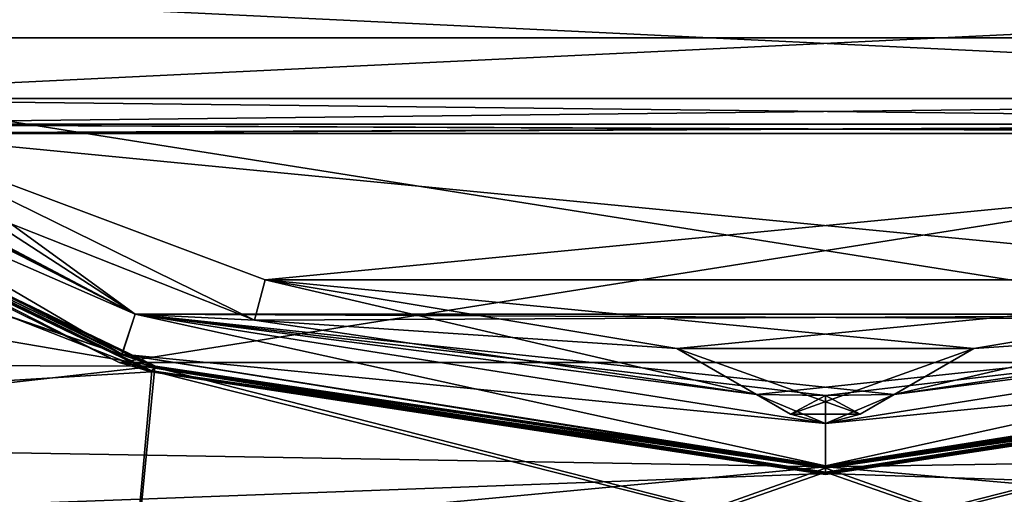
# Model space of a CAD drawing. Header units: millimetres. Extents: x -52 to 107, y -6 to 112.
# Tile 48 of 256: x 19.23 to 26.28, y 0.22 to 3.62. Entities that reach past the tile are written whole.
import ezdxf

# ---------------------------------------------------------------- set-up
doc = ezdxf.new("R2010")
doc.units = ezdxf.units.MM
doc.header["$LTSCALE"] = 65.185185
for name, color, linetype in [('1755', 7, 'CONTINUOUS'), ('1756', 7, 'CONTINUOUS'), ('1887', 7, 'CONTINUOUS'), ('1888', 7, 'CONTINUOUS'), ('1889', 7, 'CONTINUOUS'), ('2044', 7, 'CONTINUOUS'), ('2045', 7, 'CONTINUOUS'), ('2176', 7, 'CONTINUOUS'), ('2177', 7, 'CONTINUOUS'), ('2178', 7, 'CONTINUOUS'), ('27', 7, 'CONTINUOUS'), ('279', 7, 'CONTINUOUS'), ('281', 7, 'CONTINUOUS'), ('285', 7, 'CONTINUOUS'), ('289', 7, 'CONTINUOUS'), ('290', 7, 'CONTINUOUS'), ('2935', 7, 'CONTINUOUS'), ('2937', 7, 'CONTINUOUS'), ('294', 7, 'CONTINUOUS'), ('2946', 7, 'CONTINUOUS'), ('2948', 7, 'CONTINUOUS'), ('30', 7, 'CONTINUOUS'), ('32', 7, 'CONTINUOUS'), ('3300', 7, 'CONTINUOUS'), ('3316', 7, 'CONTINUOUS'), ('3389', 7, 'CONTINUOUS'), ('3405', 7, 'CONTINUOUS'), ('42', 7, 'CONTINUOUS'), ('46', 7, 'CONTINUOUS'), ('48', 7, 'CONTINUOUS'), ('50', 7, 'CONTINUOUS'), ('52', 7, 'CONTINUOUS'), ('59', 7, 'CONTINUOUS'), ('60', 7, 'CONTINUOUS'), ('63', 7, 'CONTINUOUS'), ('65', 7, 'CONTINUOUS'), ('72', 7, 'CONTINUOUS'), ('73', 7, 'CONTINUOUS')]:
    doc.layers.add(name, color=color, linetype=linetype)

msp = doc.modelspace()

# ---------------------------------------------------------------- linework, layer by layer
at = {"layer": '1755', "color": 7, "linetype": 'CONTINUOUS', "true_color": 0x110197}
for points in [[(18.189, 2.8066, 61), (20.9881, 1.7582, 61), (18.189, 2.8066, 66.5), (18.189, 2.8066, 61)], [(18.189, 2.8066, 66.5), (20.9881, 1.7582, 61), (20.9883, 1.7582, 66.5), (18.189, 2.8066, 66.5)], [(20.9881, 1.7582, 61), (23.9368, 1.2665, 61), (20.9883, 1.7582, 66.5), (20.9881, 1.7582, 61)], [(20.9883, 1.7582, 66.5), (23.9368, 1.2665, 61), (23.9368, 1.2665, 66.5), (20.9883, 1.7582, 66.5)]]:
    msp.add_3dface(points, dxfattribs=at)
at = {"layer": '1756', "color": 7, "linetype": 'CONTINUOUS', "true_color": 0x110197}
for points in [[(16.817, 3.0566, 66.5), (33.6525, 3.8698, 66.5), (16.3475, 3.8698, 66.5), (16.817, 3.0566, 66.5)], [(33.183, 3.0566, 66.5), (33.6525, 3.8698, 66.5), (16.817, 3.0566, 66.5), (33.183, 3.0566, 66.5)], [(17, 2.8736, 66.5), (33.183, 3.0566, 66.5), (16.817, 3.0566, 66.5), (17, 2.8736, 66.5)], [(33, 2.8736, 66.5), (33.183, 3.0566, 66.5), (17, 2.8736, 66.5), (33, 2.8736, 66.5)], [(17.25, 2.8066, 66.5), (33, 2.8736, 66.5), (17, 2.8736, 66.5), (17.25, 2.8066, 66.5)], [(18.189, 2.8066, 66.5), (33, 2.8736, 66.5), (17.25, 2.8066, 66.5), (18.189, 2.8066, 66.5)], [(33, 2.8736, 66.5), (18.189, 2.8066, 66.5), (31.811, 2.8066, 66.5), (33, 2.8736, 66.5)], [(18.189, 2.8066, 66.5), (20.9883, 1.7582, 66.5), (31.811, 2.8066, 66.5), (18.189, 2.8066, 66.5)], [(31.811, 2.8066, 66.5), (20.9883, 1.7582, 66.5), (29.0117, 1.7582, 66.5), (31.811, 2.8066, 66.5)], [(20.9883, 1.7582, 66.5), (23.9368, 1.2665, 66.5), (29.0117, 1.7582, 66.5), (20.9883, 1.7582, 66.5)], [(29.0117, 1.7582, 66.5), (23.9368, 1.2665, 66.5), (26.0632, 1.2665, 66.5), (29.0117, 1.7582, 66.5)], [(26.0632, 1.2665, 66.5), (23.9368, 1.2665, 66.5), (24.75, 0.797, 66.5), (26.0632, 1.2665, 66.5)], [(25.25, 0.797, 66.5), (26.0632, 1.2665, 66.5), (24.75, 0.797, 66.5), (25.25, 0.797, 66.5)], [(25, 0.73, 66.5), (25.25, 0.797, 66.5), (24.75, 0.797, 66.5), (25, 0.73, 66.5)]]:
    msp.add_3dface(points, dxfattribs=at)
at = {"layer": '1887', "color": 7, "linetype": 'CONTINUOUS', "true_color": 0x110197}
for points in [[(23.9368, 1.2665, 61), (24.5062, 0.9377, 61), (24.75, 0.797, 66.5), (23.9368, 1.2665, 61)], [(23.9368, 1.2665, 66.5), (23.9368, 1.2665, 61), (24.75, 0.797, 66.5), (23.9368, 1.2665, 66.5)], [(24.75, 0.797, 66.5), (24.5062, 0.9377, 61), (24.75, 0.797, 61), (24.75, 0.797, 66.5)]]:
    msp.add_3dface(points, dxfattribs=at)
at = {"layer": '1888', "color": 7, "linetype": 'CONTINUOUS', "true_color": 0x110197}
for points in [[(25, 0.73, 66.5), (24.75, 0.797, 66.5), (25, 0.73, 61), (25, 0.73, 66.5)], [(24.75, 0.797, 66.5), (24.75, 0.797, 61), (25, 0.73, 61), (24.75, 0.797, 66.5)], [(25.25, 0.797, 66.5), (25, 0.73, 66.5), (25.25, 0.797, 61), (25.25, 0.797, 66.5)], [(25.25, 0.797, 61), (25, 0.73, 66.5), (25, 0.73, 61), (25.25, 0.797, 61)]]:
    msp.add_3dface(points, dxfattribs=at)
at = {"layer": '1889', "color": 7, "linetype": 'CONTINUOUS', "true_color": 0x110197}
for points in [[(25.4938, 0.9377, 61), (26.0632, 1.2665, 66.5), (25.25, 0.797, 61), (25.4938, 0.9377, 61)], [(26.0632, 1.2665, 66.5), (25.25, 0.797, 66.5), (25.25, 0.797, 61), (26.0632, 1.2665, 66.5)], [(26.0632, 1.2665, 66.5), (25.4938, 0.9377, 61), (26.0632, 1.2665, 61), (26.0632, 1.2665, 66.5)]]:
    msp.add_3dface(points, dxfattribs=at)
at = {"layer": '2044', "color": 7, "linetype": 'CONTINUOUS', "true_color": 0xff0707}
for points in [[(29.0119, 1.7582, -61), (26.0632, 1.2665, -61), (29.0117, 1.7582, -66.5), (29.0119, 1.7582, -61)], [(29.0117, 1.7582, -66.5), (26.0632, 1.2665, -61), (26.0632, 1.2665, -66.5), (29.0117, 1.7582, -66.5)]]:
    msp.add_3dface(points, dxfattribs=at)
at = {"layer": '2045', "color": 7, "linetype": 'CONTINUOUS', "true_color": 0xff0707}
for points in [[(16.817, 3.0566, -66.5), (16.3475, 3.8698, -66.5), (33.183, 3.0566, -66.5), (16.817, 3.0566, -66.5)], [(33.183, 3.0566, -66.5), (16.3475, 3.8698, -66.5), (33.6525, 3.8698, -66.5), (33.183, 3.0566, -66.5)], [(17, 2.8736, -66.5), (16.817, 3.0566, -66.5), (33, 2.8736, -66.5), (17, 2.8736, -66.5)], [(33, 2.8736, -66.5), (16.817, 3.0566, -66.5), (33.183, 3.0566, -66.5), (33, 2.8736, -66.5)], [(17, 2.8736, -66.5), (31.811, 2.8066, -66.5), (18.189, 2.8066, -66.5), (17, 2.8736, -66.5)], [(31.811, 2.8066, -66.5), (17, 2.8736, -66.5), (32.75, 2.8066, -66.5), (31.811, 2.8066, -66.5)], [(32.75, 2.8066, -66.5), (17, 2.8736, -66.5), (33, 2.8736, -66.5), (32.75, 2.8066, -66.5)], [(31.811, 2.8066, -66.5), (29.0117, 1.7582, -66.5), (18.189, 2.8066, -66.5), (31.811, 2.8066, -66.5)], [(18.189, 2.8066, -66.5), (29.0117, 1.7582, -66.5), (20.9883, 1.7582, -66.5), (18.189, 2.8066, -66.5)], [(29.0117, 1.7582, -66.5), (26.0632, 1.2665, -66.5), (20.9883, 1.7582, -66.5), (29.0117, 1.7582, -66.5)], [(20.9883, 1.7582, -66.5), (26.0632, 1.2665, -66.5), (23.9368, 1.2665, -66.5), (20.9883, 1.7582, -66.5)], [(23.9368, 1.2665, -66.5), (26.0632, 1.2665, -66.5), (25.25, 0.797, -66.5), (23.9368, 1.2665, -66.5)], [(24.75, 0.797, -66.5), (23.9368, 1.2665, -66.5), (25.25, 0.797, -66.5), (24.75, 0.797, -66.5)], [(25, 0.73, -66.5), (24.75, 0.797, -66.5), (25.25, 0.797, -66.5), (25, 0.73, -66.5)]]:
    msp.add_3dface(points, dxfattribs=at)
at = {"layer": '2176', "color": 7, "linetype": 'CONTINUOUS', "true_color": 0xff0707}
for points in [[(26.0632, 1.2665, -61), (25.4938, 0.9377, -61), (25.25, 0.797, -66.5), (26.0632, 1.2665, -61)], [(26.0632, 1.2665, -66.5), (26.0632, 1.2665, -61), (25.25, 0.797, -66.5), (26.0632, 1.2665, -66.5)], [(25.25, 0.797, -66.5), (25.4938, 0.9377, -61), (25.25, 0.797, -61), (25.25, 0.797, -66.5)]]:
    msp.add_3dface(points, dxfattribs=at)
at = {"layer": '2177', "color": 7, "linetype": 'CONTINUOUS', "true_color": 0xff0707}
for points in [[(24.75, 0.797, -66.5), (25, 0.73, -66.5), (24.75, 0.797, -61), (24.75, 0.797, -66.5)], [(24.75, 0.797, -61), (25, 0.73, -66.5), (25, 0.73, -61), (24.75, 0.797, -61)], [(25, 0.73, -66.5), (25.25, 0.797, -66.5), (25, 0.73, -61), (25, 0.73, -66.5)], [(25.25, 0.797, -66.5), (25.25, 0.797, -61), (25, 0.73, -61), (25.25, 0.797, -66.5)]]:
    msp.add_3dface(points, dxfattribs=at)
at = {"layer": '2178', "color": 7, "linetype": 'CONTINUOUS', "true_color": 0xff0707}
for points in [[(24.5062, 0.9377, -61), (23.9368, 1.2665, -66.5), (24.75, 0.797, -61), (24.5062, 0.9377, -61)], [(23.9368, 1.2665, -66.5), (24.5062, 0.9377, -61), (23.9368, 1.2665, -61), (23.9368, 1.2665, -66.5)], [(23.9368, 1.2665, -66.5), (24.75, 0.797, -66.5), (24.75, 0.797, -61), (23.9368, 1.2665, -66.5)]]:
    msp.add_3dface(points, dxfattribs=at)
at = {"layer": '27', "color": 7, "linetype": 'CONTINUOUS', "true_color": 0x3e84f2}
for points in [[(15.5957, 3.7856, 51.5), (20.0557, 1.5131, 51.5), (12.0557, 7.3255, 60.8), (15.5957, 3.7856, 51.5)], [(12.0557, 7.3255, 60.8), (20.0557, 1.5131, 51.5), (20.0557, 1.5131, 60.8), (12.0557, 7.3255, 60.8)], [(25, 0.73, 51.5), (29.9443, 1.5131, 51.5), (20.0557, 1.5131, 60.8), (25, 0.73, 51.5)], [(20.0557, 1.5131, 60.8), (29.9443, 1.5131, 51.5), (29.9443, 1.5131, 60.8), (20.0557, 1.5131, 60.8)], [(20.0557, 1.5131, 51.5), (25, 0.73, 51.5), (20.0557, 1.5131, 60.8), (20.0557, 1.5131, 51.5)]]:
    msp.add_3dface(points, dxfattribs=at)
at = {"layer": '279', "color": 7, "linetype": 'CONTINUOUS', "true_color": 0xe0f2ff}
for points in [[(15.774, 3.2205, 44.7725), (20.172, 1.099, 44.7355), (-18.5, -1.2575, 44.6944), (15.774, 3.2205, 44.7725)], [(20.172, 1.099, 44.7355), (25, 0.3703, 44.7228), (-18.5, -1.2575, 44.6944), (20.172, 1.099, 44.7355)], [(25, 0.3703, 44.7228), (29.828, 1.099, 44.7355), (73.5, -1.2575, 44.6944), (25, 0.3703, 44.7228)], [(-18.5, -1.2575, 44.6944), (25, 0.3703, 44.7228), (73.5, -1.2575, 44.6944), (-18.5, -1.2575, 44.6944)]]:
    msp.add_3dface(points, dxfattribs=at)
at = {"layer": '281', "color": 7, "linetype": 'CONTINUOUS', "true_color": 0xe0f2ff}
for points in [[(20.172, 1.099, -44.7355), (15.774, 3.2205, -44.7725), (-18.5, 16.2513, -45), (20.172, 1.099, -44.7355)], [(-18.5, -1.2575, -44.6944), (20.172, 1.099, -44.7355), (-18.5, 16.2513, -45), (-18.5, -1.2575, -44.6944)], [(25, 0.3703, -44.7228), (20.172, 1.099, -44.7355), (-18.5, -1.2575, -44.6944), (25, 0.3703, -44.7228)], [(29.828, 1.099, -44.7355), (25, 0.3703, -44.7228), (73.5, -1.2575, -44.6944), (29.828, 1.099, -44.7355)], [(73.5, -1.2575, -44.6944), (25, 0.3703, -44.7228), (-18.5, -1.2575, -44.6944), (73.5, -1.2575, -44.6944)]]:
    msp.add_3dface(points, dxfattribs=at)
at = {"layer": '285', "color": 7, "linetype": 'CONTINUOUS', "true_color": 0xe0f2ff}
for points in [[(15.8199, 3.2359, 49.2), (19.9534, -1.3787, 49.2), (11.3144, 3.8415, 49.2), (15.8199, 3.2359, 49.2)], [(15.8199, 3.2359, 49.2), (20.1973, 1.132, 49.2), (19.9534, -1.3787, 49.2), (15.8199, 3.2359, 49.2)], [(20.1973, 1.132, 49.2), (25, 0.4094, 49.2), (19.9534, -1.3787, 49.2), (20.1973, 1.132, 49.2)], [(25, 0.4094, 49.2), (29.8027, 1.132, 49.2), (19.9534, -1.3787, 49.2), (25, 0.4094, 49.2)], [(29.8027, 1.132, 49.2), (30.0466, -1.3787, 49.2), (19.9534, -1.3787, 49.2), (29.8027, 1.132, 49.2)]]:
    msp.add_3dface(points, dxfattribs=at)
at = {"layer": '289', "color": 7, "linetype": 'CONTINUOUS', "true_color": 0xe0f2ff}
for points in [[(12.2555, 6.5349, -49.2), (11.3144, 3.8415, -49.2), (19.9534, -1.3787, -49.2), (12.2555, 6.5349, -49.2)], [(15.8199, 3.2359, -49.2), (12.2555, 6.5349, -49.2), (19.9534, -1.3787, -49.2), (15.8199, 3.2359, -49.2)], [(20.1973, 1.132, -49.2), (15.8199, 3.2359, -49.2), (19.9534, -1.3787, -49.2), (20.1973, 1.132, -49.2)], [(20.1973, 1.132, -49.2), (19.9534, -1.3787, -49.2), (30.0466, -1.3787, -49.2), (20.1973, 1.132, -49.2)], [(25, 0.4094, -49.2), (20.1973, 1.132, -49.2), (30.0466, -1.3787, -49.2), (25, 0.4094, -49.2)], [(29.8027, 1.132, -49.2), (25, 0.4094, -49.2), (30.0466, -1.3787, -49.2), (29.8027, 1.132, -49.2)]]:
    msp.add_3dface(points, dxfattribs=at)
at = {"layer": '290', "color": 7, "linetype": 'CONTINUOUS', "true_color": 0xe0f2ff}
for points in [[(15.7827, 3.2254, -45.8), (19.9534, -1.3787, -45.8), (11.3144, 3.8415, -45.8), (15.7827, 3.2254, -45.8)], [(15.7827, 3.2254, -45.8), (20.1767, 1.1073, -45.8), (19.9534, -1.3787, -45.8), (15.7827, 3.2254, -45.8)], [(20.1767, 1.1073, -45.8), (25, 0.3797, -45.8), (19.9534, -1.3787, -45.8), (20.1767, 1.1073, -45.8)], [(25, 0.3797, -45.8), (29.8233, 1.1073, -45.8), (19.9534, -1.3787, -45.8), (25, 0.3797, -45.8)], [(29.8233, 1.1073, -45.8), (30.0466, -1.3787, -45.8), (19.9534, -1.3787, -45.8), (29.8233, 1.1073, -45.8)]]:
    msp.add_3dface(points, dxfattribs=at)
at = {"layer": '2935', "linetype": 'CONTINUOUS'}
for points in [[(17.5315, 2.8066, 61), (20.9107, 1.4684, 61), (18.189, 2.8066, 61), (17.5315, 2.8066, 61)], [(20.9107, 1.4684, 61), (20.9881, 1.7582, 61), (18.189, 2.8066, 61), (20.9107, 1.4684, 61)], [(20.9107, 1.4684, 61), (24.5062, 0.9377, 61), (20.9881, 1.7582, 61), (20.9107, 1.4684, 61)], [(24.5062, 0.9377, 61), (23.9368, 1.2665, 61), (20.9881, 1.7582, 61), (24.5062, 0.9377, 61)]]:
    msp.add_3dface(points, dxfattribs=at)
at = {"layer": '2937', "linetype": 'CONTINUOUS'}
for points in [[(26.0632, 1.2665, 61), (29.0893, 1.4684, 61), (29.0119, 1.7582, 61), (26.0632, 1.2665, 61)], [(25.4938, 0.9377, 61), (29.0893, 1.4684, 61), (26.0632, 1.2665, 61), (25.4938, 0.9377, 61)]]:
    msp.add_3dface(points, dxfattribs=at)
at = {"layer": '294', "color": 7, "linetype": 'CONTINUOUS', "true_color": 0xe0f2ff}
for points in [[(12.2091, 6.5455, 45.8), (11.3144, 3.8415, 45.8), (19.9534, -1.3787, 45.8), (12.2091, 6.5455, 45.8)], [(15.7827, 3.2254, 45.8), (12.2091, 6.5455, 45.8), (19.9534, -1.3787, 45.8), (15.7827, 3.2254, 45.8)], [(20.1767, 1.1073, 45.8), (15.7827, 3.2254, 45.8), (19.9534, -1.3787, 45.8), (20.1767, 1.1073, 45.8)], [(20.1767, 1.1073, 45.8), (19.9534, -1.3787, 45.8), (30.0466, -1.3787, 45.8), (20.1767, 1.1073, 45.8)], [(25, 0.3797, 45.8), (20.1767, 1.1073, 45.8), (30.0466, -1.3787, 45.8), (25, 0.3797, 45.8)], [(29.8233, 1.1073, 45.8), (25, 0.3797, 45.8), (30.0466, -1.3787, 45.8), (29.8233, 1.1073, 45.8)]]:
    msp.add_3dface(points, dxfattribs=at)
at = {"layer": '2946', "linetype": 'CONTINUOUS'}
for points in [[(20.9107, 1.4684, -61), (17.5315, 2.8066, -61), (18.189, 2.8066, -61), (20.9107, 1.4684, -61)], [(20.9107, 1.4684, -61), (18.189, 2.8066, -61), (20.9881, 1.7582, -61), (20.9107, 1.4684, -61)], [(23.9368, 1.2665, -61), (20.9107, 1.4684, -61), (20.9881, 1.7582, -61), (23.9368, 1.2665, -61)], [(24.5062, 0.9377, -61), (20.9107, 1.4684, -61), (23.9368, 1.2665, -61), (24.5062, 0.9377, -61)]]:
    msp.add_3dface(points, dxfattribs=at)
at = {"layer": '2948', "linetype": 'CONTINUOUS'}
for points in [[(29.0893, 1.4684, -61), (25.4938, 0.9377, -61), (29.0119, 1.7582, -61), (29.0893, 1.4684, -61)], [(25.4938, 0.9377, -61), (26.0632, 1.2665, -61), (29.0119, 1.7582, -61), (25.4938, 0.9377, -61)]]:
    msp.add_3dface(points, dxfattribs=at)
at = {"layer": '30', "linetype": 'CONTINUOUS'}
for points in [[(19.9617, 1.2248, 51.1968), (15.4176, 3.5401, 51.1968), (15.8305, 3.2396, 50.2271), (19.9617, 1.2248, 51.1968)], [(15.3801, 3.4897, 44.0002), (19.9427, 1.165, 44.0002), (15.774, 3.2205, 44.7725), (15.3801, 3.4897, 44.0002)], [(15.774, 3.2205, 44.7725), (19.9427, 1.165, 44.0002), (20.172, 1.099, 44.7355), (15.774, 3.2205, 44.7725)], [(20.1767, 1.1073, 45.8), (15.8199, 3.2359, 49.2), (15.7827, 3.2254, 45.8), (20.1767, 1.1073, 45.8)], [(20.1973, 1.132, 49.2), (15.8199, 3.2359, 49.2), (20.1767, 1.1073, 45.8), (20.1973, 1.132, 49.2)], [(20.2033, 1.1399, 50.2638), (19.9617, 1.2248, 51.1968), (15.8305, 3.2396, 50.2271), (20.2033, 1.1399, 50.2638)], [(25, 0.4268, 51.1968), (19.9617, 1.2248, 51.1968), (25, 0.4188, 50.2763), (25, 0.4268, 51.1968)], [(25, 0.4188, 50.2763), (19.9617, 1.2248, 51.1968), (20.2033, 1.1399, 50.2638), (25, 0.4188, 50.2763)], [(30.0383, 1.2248, 51.1968), (25, 0.4268, 51.1968), (29.7967, 1.1399, 50.2638), (30.0383, 1.2248, 51.1968)], [(19.9427, 1.165, 44.0002), (25, 0.364, 44.0002), (20.172, 1.099, 44.7355), (19.9427, 1.165, 44.0002)], [(25, 0.3797, 45.8), (20.1973, 1.132, 49.2), (20.1767, 1.1073, 45.8), (25, 0.3797, 45.8)], [(25, 0.4094, 49.2), (20.1973, 1.132, 49.2), (25, 0.3797, 45.8), (25, 0.4094, 49.2)], [(25, 0.364, 44.0002), (30.0573, 1.165, 44.0002), (25, 0.3703, 44.7228), (25, 0.364, 44.0002)], [(25, 0.3703, 44.7228), (30.0573, 1.165, 44.0002), (29.828, 1.099, 44.7355), (25, 0.3703, 44.7228)], [(29.7967, 1.1399, 50.2638), (25, 0.4268, 51.1968), (25, 0.4188, 50.2763), (29.7967, 1.1399, 50.2638)], [(29.8027, 1.132, 49.2), (25, 0.4094, 49.2), (29.8233, 1.1073, 45.8), (29.8027, 1.132, 49.2)], [(20.172, 1.099, 44.7355), (25, 0.364, 44.0002), (25, 0.3703, 44.7228), (20.172, 1.099, 44.7355)], [(29.8233, 1.1073, 45.8), (25, 0.4094, 49.2), (25, 0.3797, 45.8), (29.8233, 1.1073, 45.8)]]:
    msp.add_3dface(points, dxfattribs=at)
at = {"layer": '32', "linetype": 'CONTINUOUS'}
for points in [[(15.4169, 3.5406, -51.1968), (19.9623, 1.2246, -51.1968), (15.8305, 3.2396, -50.2271), (15.4169, 3.5406, -51.1968)], [(19.9427, 1.165, -43.9998), (15.3801, 3.4897, -43.9998), (15.774, 3.2205, -44.7725), (19.9427, 1.165, -43.9998)], [(20.172, 1.099, -44.7355), (19.9427, 1.165, -43.9998), (15.774, 3.2205, -44.7725), (20.172, 1.099, -44.7355)], [(15.7827, 3.2254, -45.8), (15.8199, 3.2359, -49.2), (20.1767, 1.1073, -45.8), (15.7827, 3.2254, -45.8)], [(15.8199, 3.2359, -49.2), (20.1973, 1.132, -49.2), (20.1767, 1.1073, -45.8), (15.8199, 3.2359, -49.2)], [(15.8305, 3.2396, -50.2271), (19.9623, 1.2246, -51.1968), (20.2033, 1.1399, -50.2638), (15.8305, 3.2396, -50.2271)], [(19.9623, 1.2246, -51.1968), (25, 0.4268, -51.1968), (20.2033, 1.1399, -50.2638), (19.9623, 1.2246, -51.1968)], [(25, 0.4268, -51.1968), (30.0377, 1.2246, -51.1968), (25, 0.4188, -50.2763), (25, 0.4268, -51.1968)], [(25, 0.4188, -50.2763), (30.0377, 1.2246, -51.1968), (29.7967, 1.1399, -50.2638), (25, 0.4188, -50.2763)], [(25, 0.364, -43.9998), (19.9427, 1.165, -43.9998), (25, 0.3703, -44.7228), (25, 0.364, -43.9998)], [(25, 0.3703, -44.7228), (19.9427, 1.165, -43.9998), (20.172, 1.099, -44.7355), (25, 0.3703, -44.7228)], [(20.1973, 1.132, -49.2), (25, 0.4094, -49.2), (20.1767, 1.1073, -45.8), (20.1973, 1.132, -49.2)], [(20.2033, 1.1399, -50.2638), (25, 0.4268, -51.1968), (25, 0.4188, -50.2763), (20.2033, 1.1399, -50.2638)], [(30.0573, 1.165, -43.9998), (25, 0.364, -43.9998), (29.828, 1.099, -44.7355), (30.0573, 1.165, -43.9998)], [(25, 0.4094, -49.2), (29.8027, 1.132, -49.2), (25, 0.3797, -45.8), (25, 0.4094, -49.2)], [(25, 0.3797, -45.8), (29.8027, 1.132, -49.2), (29.8233, 1.1073, -45.8), (25, 0.3797, -45.8)], [(20.1767, 1.1073, -45.8), (25, 0.4094, -49.2), (25, 0.3797, -45.8), (20.1767, 1.1073, -45.8)], [(29.828, 1.099, -44.7355), (25, 0.364, -43.9998), (25, 0.3703, -44.7228), (29.828, 1.099, -44.7355)]]:
    msp.add_3dface(points, dxfattribs=at)
at = {"layer": '3300', "color": 7, "linetype": 'CONTINUOUS', "true_color": 0x110197}
for points in [[(24.5062, 0.9377, 61), (25, 0.93, 61), (24.75, 0.797, 61), (24.5062, 0.9377, 61)], [(24.75, 0.797, 61), (25, 0.93, 61), (25, 0.73, 61), (24.75, 0.797, 61)], [(25, 0.93, 61), (25.4938, 0.9377, 61), (25, 0.73, 61), (25, 0.93, 61)], [(25.4938, 0.9377, 61), (25.25, 0.797, 61), (25, 0.73, 61), (25.4938, 0.9377, 61)]]:
    msp.add_3dface(points, dxfattribs=at)
at = {"layer": '3316', "color": 7, "linetype": 'CONTINUOUS', "true_color": 0x110197}
for points in [[(29.0117, 1.7582, 66.5), (26.0632, 1.2665, 66.5), (29.0119, 1.7582, 61), (29.0117, 1.7582, 66.5)], [(26.0632, 1.2665, 66.5), (26.0632, 1.2665, 61), (29.0119, 1.7582, 61), (26.0632, 1.2665, 66.5)]]:
    msp.add_3dface(points, dxfattribs=at)
at = {"layer": '3389', "color": 7, "linetype": 'CONTINUOUS', "true_color": 0xff0707}
for points in [[(25, 0.93, -61), (24.5062, 0.9377, -61), (25, 0.73, -61), (25, 0.93, -61)], [(24.5062, 0.9377, -61), (24.75, 0.797, -61), (25, 0.73, -61), (24.5062, 0.9377, -61)], [(25.4938, 0.9377, -61), (25, 0.93, -61), (25.25, 0.797, -61), (25.4938, 0.9377, -61)], [(25.25, 0.797, -61), (25, 0.93, -61), (25, 0.73, -61), (25.25, 0.797, -61)]]:
    msp.add_3dface(points, dxfattribs=at)
at = {"layer": '3405', "color": 7, "linetype": 'CONTINUOUS', "true_color": 0xff0707}
for points in [[(18.189, 2.8066, -66.5), (20.9883, 1.7582, -66.5), (18.189, 2.8066, -61), (18.189, 2.8066, -66.5)], [(18.189, 2.8066, -61), (20.9883, 1.7582, -66.5), (20.9881, 1.7582, -61), (18.189, 2.8066, -61)], [(20.9883, 1.7582, -66.5), (23.9368, 1.2665, -66.5), (20.9881, 1.7582, -61), (20.9883, 1.7582, -66.5)], [(23.9368, 1.2665, -66.5), (23.9368, 1.2665, -61), (20.9881, 1.7582, -61), (23.9368, 1.2665, -66.5)]]:
    msp.add_3dface(points, dxfattribs=at)
at = {"layer": '42', "color": 7, "linetype": 'CONTINUOUS', "true_color": 0x3e84f2}
for points in [[(12.0557, 7.3255, -60.8), (20.0557, 1.5131, -60.8), (12.0557, 7.3255, -51.5), (12.0557, 7.3255, -60.8)], [(12.0557, 7.3255, -51.5), (20.0557, 1.5131, -60.8), (15.5957, 3.7856, -51.5), (12.0557, 7.3255, -51.5)], [(15.5957, 3.7856, -51.5), (20.0557, 1.5131, -60.8), (20.0557, 1.5131, -51.5), (15.5957, 3.7856, -51.5)], [(20.0557, 1.5131, -60.8), (29.9443, 1.5131, -60.8), (20.0557, 1.5131, -51.5), (20.0557, 1.5131, -60.8)], [(20.0557, 1.5131, -51.5), (29.9443, 1.5131, -60.8), (25, 0.73, -51.5), (20.0557, 1.5131, -51.5)], [(25, 0.73, -51.5), (29.9443, 1.5131, -60.8), (29.9443, 1.5131, -51.5), (25, 0.73, -51.5)]]:
    msp.add_3dface(points, dxfattribs=at)
at = {"layer": '46', "color": 7, "linetype": 'CONTINUOUS', "true_color": 0x3e84f2}
for points in [[(15.5957, 3.7856, 51.5), (15.4176, 3.5401, 51.1968), (19.9617, 1.2248, 51.1968), (15.5957, 3.7856, 51.5)], [(20.0557, 1.5131, 51.5), (15.5957, 3.7856, 51.5), (19.9617, 1.2248, 51.1968), (20.0557, 1.5131, 51.5)], [(20.0557, 1.5131, 51.5), (19.9617, 1.2248, 51.1968), (25, 0.4268, 51.1968), (20.0557, 1.5131, 51.5)], [(25, 0.73, 51.5), (20.0557, 1.5131, 51.5), (25, 0.4268, 51.1968), (25, 0.73, 51.5)], [(29.9443, 1.5131, 51.5), (25, 0.73, 51.5), (30.0383, 1.2248, 51.1968), (29.9443, 1.5131, 51.5)], [(25, 0.73, 51.5), (25, 0.4268, 51.1968), (30.0383, 1.2248, 51.1968), (25, 0.73, 51.5)]]:
    msp.add_3dface(points, dxfattribs=at)
at = {"layer": '48', "color": 7, "linetype": 'CONTINUOUS', "true_color": 0x3e84f2}
for points in [[(15.4169, 3.5406, -51.1968), (15.5957, 3.7856, -51.5), (20.0557, 1.5131, -51.5), (15.4169, 3.5406, -51.1968)], [(19.9623, 1.2246, -51.1968), (15.4169, 3.5406, -51.1968), (20.0557, 1.5131, -51.5), (19.9623, 1.2246, -51.1968)], [(19.9623, 1.2246, -51.1968), (20.0557, 1.5131, -51.5), (25, 0.73, -51.5), (19.9623, 1.2246, -51.1968)], [(30.0377, 1.2246, -51.1968), (25, 0.4268, -51.1968), (29.9443, 1.5131, -51.5), (30.0377, 1.2246, -51.1968)], [(25, 0.4268, -51.1968), (25, 0.73, -51.5), (29.9443, 1.5131, -51.5), (25, 0.4268, -51.1968)], [(25, 0.4268, -51.1968), (19.9623, 1.2246, -51.1968), (25, 0.73, -51.5), (25, 0.4268, -51.1968)]]:
    msp.add_3dface(points, dxfattribs=at)
at = {"layer": '50', "linetype": 'CONTINUOUS'}
for points in [[(12.0557, 7.3255, 60.8), (20.0557, 1.5131, 60.8), (13.8277, 5.5577, 61), (12.0557, 7.3255, 60.8)], [(13.8277, 5.5577, 61), (20.0557, 1.5131, 60.8), (16.6763, 3.3004, 61), (13.8277, 5.5577, 61)], [(16.6763, 3.3004, 61), (20.0557, 1.5131, 60.8), (17.1, 3.0468, 61), (16.6763, 3.3004, 61)], [(17.1, 3.0468, 61), (20.0557, 1.5131, 60.8), (17.5315, 2.8066, 61), (17.1, 3.0468, 61)], [(17.5315, 2.8066, 61), (20.0557, 1.5131, 60.8), (20.9107, 1.4684, 61), (17.5315, 2.8066, 61)], [(20.0557, 1.5131, 60.8), (29.9443, 1.5131, 60.8), (20.9107, 1.4684, 61), (20.0557, 1.5131, 60.8)], [(20.9107, 1.4684, 61), (29.9443, 1.5131, 60.8), (24.5062, 0.9377, 61), (20.9107, 1.4684, 61)], [(24.5062, 0.9377, 61), (29.9443, 1.5131, 60.8), (25, 0.93, 61), (24.5062, 0.9377, 61)], [(25, 0.93, 61), (29.9443, 1.5131, 60.8), (25.4938, 0.9377, 61), (25, 0.93, 61)], [(25.4938, 0.9377, 61), (29.9443, 1.5131, 60.8), (29.0893, 1.4684, 61), (25.4938, 0.9377, 61)]]:
    msp.add_3dface(points, dxfattribs=at)
at = {"layer": '52', "linetype": 'CONTINUOUS'}
for points in [[(20.0557, 1.5131, -60.8), (12.0557, 7.3255, -60.8), (17.5315, 2.8066, -61), (20.0557, 1.5131, -60.8)], [(20.9107, 1.4684, -61), (20.0557, 1.5131, -60.8), (17.5315, 2.8066, -61), (20.9107, 1.4684, -61)], [(29.9443, 1.5131, -60.8), (20.0557, 1.5131, -60.8), (29.0893, 1.4684, -61), (29.9443, 1.5131, -60.8)], [(29.0893, 1.4684, -61), (20.0557, 1.5131, -60.8), (25.4938, 0.9377, -61), (29.0893, 1.4684, -61)], [(25.4938, 0.9377, -61), (20.0557, 1.5131, -60.8), (25, 0.93, -61), (25.4938, 0.9377, -61)], [(25, 0.93, -61), (20.0557, 1.5131, -60.8), (24.5062, 0.9377, -61), (25, 0.93, -61)], [(24.5062, 0.9377, -61), (20.0557, 1.5131, -60.8), (20.9107, 1.4684, -61), (24.5062, 0.9377, -61)]]:
    msp.add_3dface(points, dxfattribs=at)
at = {"layer": '59', "linetype": 'CONTINUOUS'}
for points in [[(15.3801, 3.4897, 44.0002), (11.7597, 7.1102, 44.0002), (21.1785, 4.9695, 44.0002), (15.3801, 3.4897, 44.0002)], [(34.6199, 3.4897, 44.0002), (15.3801, 3.4897, 44.0002), (21.1785, 4.9695, 44.0002), (34.6199, 3.4897, 44.0002)], [(34.6199, 3.4897, 44.0002), (21.1785, 4.9695, 44.0002), (28.8215, 4.9695, 44.0002), (34.6199, 3.4897, 44.0002)], [(34.6199, 3.4897, 44.0002), (30.0573, 1.165, 44.0002), (15.3801, 3.4897, 44.0002), (34.6199, 3.4897, 44.0002)], [(30.0573, 1.165, 44.0002), (19.9427, 1.165, 44.0002), (15.3801, 3.4897, 44.0002), (30.0573, 1.165, 44.0002)], [(30.0573, 1.165, 44.0002), (25, 0.364, 44.0002), (19.9427, 1.165, 44.0002), (30.0573, 1.165, 44.0002)]]:
    msp.add_3dface(points, dxfattribs=at)
at = {"layer": '60', "linetype": 'CONTINUOUS'}
for points in [[(11.7597, 7.1102, -43.9998), (15.3801, 3.4897, -43.9998), (21.1785, 4.9695, -43.9998), (11.7597, 7.1102, -43.9998)], [(15.3801, 3.4897, -43.9998), (34.6199, 3.4897, -43.9998), (28.8215, 4.9695, -43.9998), (15.3801, 3.4897, -43.9998)], [(15.3801, 3.4897, -43.9998), (28.8215, 4.9695, -43.9998), (21.1785, 4.9695, -43.9998), (15.3801, 3.4897, -43.9998)], [(15.3801, 3.4897, -43.9998), (19.9427, 1.165, -43.9998), (34.6199, 3.4897, -43.9998), (15.3801, 3.4897, -43.9998)], [(19.9427, 1.165, -43.9998), (30.0573, 1.165, -43.9998), (34.6199, 3.4897, -43.9998), (19.9427, 1.165, -43.9998)], [(19.9427, 1.165, -43.9998), (25, 0.364, -43.9998), (30.0573, 1.165, -43.9998), (19.9427, 1.165, -43.9998)]]:
    msp.add_3dface(points, dxfattribs=at)
at = {"layer": '63', "color": 7, "linetype": 'CONTINUOUS', "true_color": 0xe0f2ff}
for points in [[(15.8305, 3.2396, -50.2271), (20.2033, 1.1399, -50.2638), (-40.5842, -5.7487, -50.384), (15.8305, 3.2396, -50.2271)], [(-40.5842, -5.7487, -50.384), (25, 0.4188, -50.2763), (79.384, 1.2687, -50.2615), (-40.5842, -5.7487, -50.384)], [(95.5922, -5.7487, -50.384), (-40.5842, -5.7487, -50.384), (95.5922, 1.2687, -50.2615), (95.5922, -5.7487, -50.384)], [(95.5922, 1.2687, -50.2615), (-40.5842, -5.7487, -50.384), (87.4881, 1.2687, -50.2615), (95.5922, 1.2687, -50.2615)], [(87.4881, 1.2687, -50.2615), (-40.5842, -5.7487, -50.384), (79.384, 1.2687, -50.2615), (87.4881, 1.2687, -50.2615)], [(25, 0.4188, -50.2763), (29.7967, 1.1399, -50.2638), (79.384, 1.2687, -50.2615), (25, 0.4188, -50.2763)], [(20.2033, 1.1399, -50.2638), (25, 0.4188, -50.2763), (-40.5842, -5.7487, -50.384), (20.2033, 1.1399, -50.2638)]]:
    msp.add_3dface(points, dxfattribs=at)
at = {"layer": '65', "color": 7, "linetype": 'CONTINUOUS', "true_color": 0xe0f2ff}
for points in [[(20.2033, 1.1399, 50.2638), (-24.0149, 16.2513, 50), (-24.384, 16.2513, 50), (20.2033, 1.1399, 50.2638)], [(-24.384, 8.76, 50.1307), (20.2033, 1.1399, 50.2638), (-24.384, 16.2513, 50), (-24.384, 8.76, 50.1307)], [(-24.0149, 16.2513, 50), (20.2033, 1.1399, 50.2638), (-24.0074, 16.2509, 50), (-24.0149, 16.2513, 50)], [(-24.0074, 16.2509, 50), (20.2033, 1.1399, 50.2638), (-24, 16.2507, 50), (-24.0074, 16.2509, 50)], [(20.2033, 1.1399, 50.2638), (15.8305, 3.2396, 50.2271), (-24, 16.2507, 50), (20.2033, 1.1399, 50.2638)], [(-24.384, 1.2687, 50.2615), (20.2033, 1.1399, 50.2638), (-24.384, 8.76, 50.1307), (-24.384, 1.2687, 50.2615)], [(-40.5842, -5.7487, 50.384), (95.5922, -5.7487, 50.384), (-40.5842, 1.2687, 50.2615), (-40.5842, -5.7487, 50.384)], [(-40.5842, 1.2687, 50.2615), (95.5922, -5.7487, 50.384), (-32.4841, 1.2687, 50.2615), (-40.5842, 1.2687, 50.2615)], [(-32.4841, 1.2687, 50.2615), (95.5922, -5.7487, 50.384), (-24.384, 1.2687, 50.2615), (-32.4841, 1.2687, 50.2615)], [(25, 0.4188, 50.2763), (20.2033, 1.1399, 50.2638), (-24.384, 1.2687, 50.2615), (25, 0.4188, 50.2763)], [(95.5922, -5.7487, 50.384), (25, 0.4188, 50.2763), (-24.384, 1.2687, 50.2615), (95.5922, -5.7487, 50.384)], [(29.7967, 1.1399, 50.2638), (25, 0.4188, 50.2763), (95.5922, -5.7487, 50.384), (29.7967, 1.1399, 50.2638)]]:
    msp.add_3dface(points, dxfattribs=at)
at = {"layer": '72', "color": 7, "linetype": 'CONTINUOUS', "true_color": 0xe0f2ff}
for points in [[(11.3144, 3.8415, -45.8), (19.9534, -1.3787, -45.8), (11.3144, 3.8415, -49.2), (11.3144, 3.8415, -45.8)], [(11.3144, 3.8415, -49.2), (19.9534, -1.3787, -45.8), (19.9534, -1.3787, -49.2), (11.3144, 3.8415, -49.2)]]:
    msp.add_3dface(points, dxfattribs=at)
at = {"layer": '73', "color": 7, "linetype": 'CONTINUOUS', "true_color": 0xe0f2ff}
for points in [[(11.3144, 3.8415, 49.2), (19.9534, -1.3787, 49.2), (11.3144, 3.8415, 45.8), (11.3144, 3.8415, 49.2)], [(11.3144, 3.8415, 45.8), (19.9534, -1.3787, 49.2), (19.9534, -1.3787, 45.8), (11.3144, 3.8415, 45.8)]]:
    msp.add_3dface(points, dxfattribs=at)

doc.saveas('drawing.dxf')
